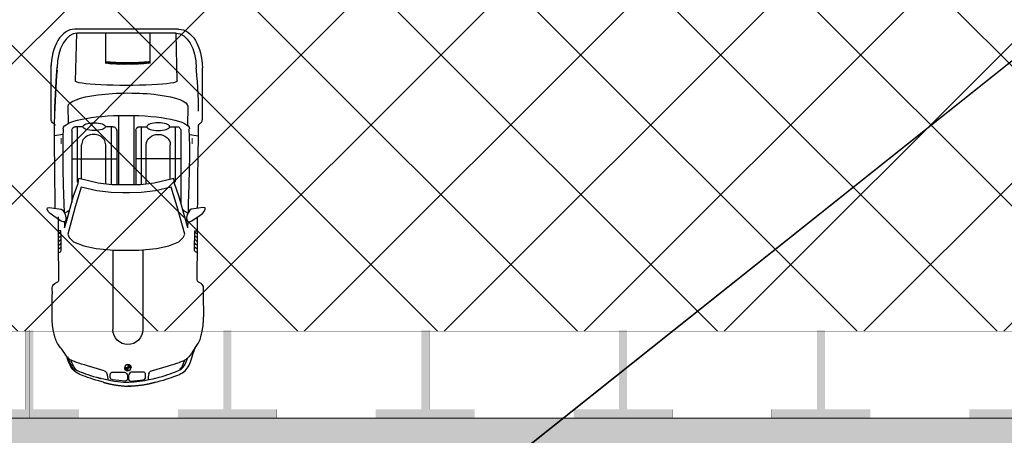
# Model space of a CAD drawing. Header units: millimetres. Extents: x 747415 to 1601423, y -236173 to 551995.
# Tile 222 of 256: x 970486 to 982927, y 133076 to 138331. Entities that reach past the tile are written whole.
import ezdxf

# ---------------------------------------------------------------- set-up
doc = ezdxf.new("R2010")
doc.units = ezdxf.units.MM
doc.header["$LTSCALE"] = 100
doc.header["$MEASUREMENT"] = 0
doc.linetypes.add('BORDERX2', pattern=[88.9, 25.4, -12.7, 25.4, -12.7, 0, -12.7])
doc.linetypes.add('DASHED2', pattern=[9.525, 6.35, -3.175])
doc.layers.get('0').update_dxf_attribs({"linetype": 'CONTINUOUS', "lineweight": 0})
for name, color, linetype in [('T--A9041_VERHARDING_Parkeren', 9, 'CONTINUOUS'), ('T--L9000_PERCELEN', 4, 'BORDERX2'), ('T--L9041_VERHARDING_Wegen', 7, 'CONTINUOUS'), ('T--L9082_INRICHTING_SPECIFIEK_Auto', 8, 'CONTINUOUS')]:
    doc.layers.add(name, color=color, linetype=linetype)
for name, color, linetype, lineweight in [('T--A9041_VERHARDING_Wegen', 21, 'CONTINUOUS', 0), ('T--A9042_BEPLANTING', 90, 'CONTINUOUS', 0), ('T--L9067_BEHEERVOORZIENING_Belijning', 7, 'DASHED2', 0)]:
    doc.layers.add(name, color=color, linetype=linetype, lineweight=lineweight)
doc.layers.add('T--A9072_BELIJNING', color=7, linetype='CONTINUOUS', lineweight=0, true_color=0xffffff)

# ---------------------------------------------------------------- blocks, each defined once
blk = doc.blocks.new('FMEBLOCK14')
at = {"layer": 'T--L9000_PERCELEN', "flags": 128}
blk.add_lwpolyline([(-225.21163, -16.211487), (-267.70367, 7.136513), (-293.72449, 21.688388), (-292.13565, 29.380488), (-285.57766, 59.419588), (-283.65969, 69.020413), (-255.96056, 63.226638), (-230.6095, 57.732513), (-199.02659, 51.034588), (-163.01457, 43.309663), (-131.60761, 36.711513), (-118.74463, 33.902538), (-87.98765, 27.404488), (-61.78559, 21.836588), (-22.32058, 13.407388), (22.67731, 3.714588), (53.78435, 0.979388), (75.95842, -1.027487), (105.64245, -0.679412), (144.22541, -0.287462), (165.78239, -0.069387), (173.19046, 1.584538), (173.94831, 0.621563), (179.51753, -2.131512), (200.49836, -6.067587), (226.70042, -10.760587), (270.89032, -18.926537), (277.09135, -23.087512), (280.6414, -27.299512), (293.72449, -43.052587), (292.93743, -43.487437), (290.59741, -40.205587), (288.28752, -38.226337), (286.8744, -37.162612), (284.90353, -36.556487), (283.28134, -36.418362), (280.69453, -36.678362), (265.80134, -41.493562), (262.30051, -42.649587), (241.79532, -48.631537), (215.77841, -54.765587), (191.15438, -59.754337), (168.97042, -69.020412), (136.00245, -66.667412), (124.28832, -65.046637), (119.85645, -64.433362), (114.68536, -63.717387), (89.34649, -63.796362), (64.07248, -62.654637), (38.45531, -60.162537), (13.07941, -56.728587), (-13.7885, -51.816537), (-181.51669, -15.661587), (-187.37548, -16.648612), (-215.84948, -21.976337), (-223.10552, -6.819637), (-228.38264, -9.095612)], close=True, dxfattribs=at)
blk = doc.blocks.new('FMEBLOCK18')
at = {"layer": 'T--L9000_PERCELEN', "flags": 128}
blk.add_lwpolyline([(-100.08243, -15.21845), (-93.90854, -13.84045), (-85.78747, -12.0965), (-46.67758, -3.2565), (-16.7555, 6.358625), (4.22464, 14.320475), (14.32256, 18.67255), (27.24051, 24.595675), (46.0046, 33.9794), (62.78655, 43.47265), (63.78751, 44.1025), (100.08243, 0.943475), (97.4165, -0.71435), (90.7465, -4.485325), (80.48252, -10.258625), (68.79346, -16.567525), (51.09956, -25.844325), (33.78355, -33.17535), (7.36851, -44.1025), (3.81846, -39.8905), (-2.38257, -35.729525), (-46.57247, -27.563575), (-72.77453, -22.870575), (-93.75536, -18.9345), (-99.32458, -16.181425)], close=True, dxfattribs=at)
blk = doc.blocks.new('*X133')
at = {"color": 0}
for p, q in [((61390, 31691), (61411, 31712)), ((61391, 31711), (61412, 31732)), ((61393, 31730), (61415, 31752)), ((61395, 31750), (61418, 31772)), ((61398, 31771), (61404, 31776)), ((61384, 31562), (61404, 31581)), ((61385, 31598), (61405, 31618)), ((61385, 31580), (61404, 31600)), ((61386, 31617), (61406, 31636)), ((61387, 31654), (61408, 31674)), ((61387, 31635), (61407, 31655)), ((61389, 31672), (61409, 31693)), ((61383, 31526), (61403, 31545)), ((61383, 31508), (61402, 31527)), ((61383, 31490), (61402, 31509)), ((61383, 31473), (61402, 31492)), ((61383, 31455), (61402, 31474)), ((61383, 31437), (61402, 31456)), ((61384, 31544), (61403, 31563)), ((61384, 31420), (61402, 31439)), ((61384, 31403), (61403, 31421)), ((61384, 31385), (61403, 31404)), ((61385, 31368), (61403, 31387)), ((61385, 31351), (61404, 31369)), ((61386, 31334), (61404, 31352)), ((61387, 31317), (61405, 31335)), ((61388, 31300), (61406, 31319)), ((61389, 31284), (61407, 31302)), ((61390, 31267), (61408, 31285)), ((61391, 31251), (61409, 31269)), ((61393, 31235), (61410, 31252)), ((61395, 31219), (61412, 31236)), ((61402, 31209), (61413, 31220))]:
    blk.add_line(p, q, dxfattribs=at)
blk = doc.blocks.new('*X134')
at = {"color": 0}
for p, q in [((58020, 31490), (58022, 31493)), ((58023, 31478), (58038, 31493)), ((58029, 31469), (58053, 31493)), ((58038, 31462), (58055, 31479)), ((58049, 31458), (58055, 31464)), ((58055, 31525), (58057, 31528)), ((58055, 31510), (58070, 31524)), ((58055, 31495), (58079, 31518)), ((58068, 31493), (58086, 31510)), ((58084, 31493), (58090, 31498))]:
    blk.add_line(p, q, dxfattribs=at)
blk = doc.blocks.new('auto108')
for p, q in [((1429, 2018), (1446, 2019)), ((1452, 2019), (1494, 2019)), ((1494, 2019), (1850, 2021)), ((1850, 2021), (1954, 2022)), ((1954, 2022), (2062, 2023)), ((2052, 1988), (2052, 2023)), ((2062, 2023), (2173, 2023)), ((2173, 2023), (2230, 2024)), ((2338, 2024), (2408, 2025)), ((2408, 2025), (2532, 2026)), ((2532, 2026), (2659, 2027)), ((2659, 2027), (2791, 2029)), ((2791, 2029), (2924, 2030)), ((2924, 2030), (3058, 2032)), ((3058, 2032), (3189, 2034)), ((3189, 2034), (3316, 2035)), ((3316, 2035), (3389, 2035)), ((3471, 2084), (4114, 2084)), ((3567, 2037), (3607, 2036)), ((3607, 2036), (3696, 2034)), ((3696, 2034), (3781, 2030)), ((3781, 2030), (3862, 2025)), ((3862, 2025), (3941, 2021)), ((3941, 2021), (4015, 2015)), ((4015, 2015), (4085, 2009)), ((4085, 2009), (4114, 2007)), ((361, 1863), (378, 1872)), ((378, 1872), (396, 1881)), ((396, 1881), (417, 1889)), ((417, 1889), (447, 1900)), ((1804, 1986), (1884, 1987)), ((1884, 1987), (1988, 1988)), ((1988, 1988), (2052, 1988)), ((2287, 1908), (2393, 1911)), ((2393, 1911), (2636, 1918)), ((2636, 1918), (2833, 1922)), ((2833, 1922), (2993, 1924)), ((2993, 1924), (3125, 1924)), ((3125, 1924), (3240, 1922)), ((3240, 1922), (3345, 1919)), ((3628, 1900), (3383, 1898)), ((267, 1732), (276, 1754)), ((276, 1754), (284, 1774)), ((284, 1774), (293, 1792)), ((293, 1792), (301, 1807)), ((301, 1807), (310, 1820)), ((310, 1820), (321, 1832)), ((321, 1832), (332, 1843)), ((332, 1843), (345, 1854)), ((345, 1854), (361, 1863)), ((370, 1729), (380, 1762)), ((380, 1762), (390, 1791)), ((390, 1791), (400, 1818)), ((400, 1818), (409, 1841)), ((409, 1841), (417, 1862)), ((3321, 1811), (2412, 1811)), ((3370, 1742), (2675, 1742)), ((2675, 1742), (2675, 1729)), ((2965, 1811), (2965, 1243)), ((3370, 1670), (3370, 1762)), ((4554, 1752), (4554, 504)), ((4603, 1784), (4603, 472)), ((226, 1614), (237, 1647)), ((237, 1647), (247, 1678)), ((247, 1678), (257, 1707)), ((257, 1707), (267, 1732)), ((284, 1442), (347, 1656)), ((347, 1656), (359, 1694)), ((359, 1694), (370, 1729)), ((2705, 1679), (3142, 1679)), ((186, 1479), (191, 1498)), ((191, 1498), (203, 1538)), ((203, 1538), (214, 1577)), ((214, 1577), (226, 1614)), ((2645, 1375), (3142, 1375)), ((3370, 1293), (3370, 1384)), ((4175, 1423), (4194, 1423)), ((4194, 1423), (4554, 1423)), ((1814, 1332), (805, 1332)), ((3370, 1312), (2638, 1312)), ((324, 1143), (284, 1143)), ((324, 1143), (324, 1183)), ((364, 1143), (324, 1143)), ((324, 1104), (324, 1143)), ((3512, 1219), (2635, 1219)), ((3321, 1243), (2636, 1243)), ((3512, 1026), (2635, 1026)), ((3321, 1002), (2636, 1002)), ((2965, 434), (2965, 1002)), ((1810, 955), (805, 955)), ((3370, 933), (2638, 933)), ((3370, 952), (3370, 861)), ((139, 837), (144, 818)), ((144, 818), (156, 778)), ((156, 778), (167, 738)), ((191, 786), (187, 802)), ((203, 746), (191, 786)), ((284, 845), (347, 631)), ((2645, 863), (3142, 863)), ((4171, 864), (4190, 864)), ((4190, 864), (4554, 864)), ((167, 738), (179, 701)), ((179, 701), (190, 667)), ((190, 667), (201, 635)), ((201, 635), (211, 606)), ((214, 707), (203, 746)), ((226, 671), (214, 707)), ((237, 637), (226, 671)), ((247, 606), (237, 637)), ((347, 631), (359, 593)), ((211, 606), (221, 580)), ((221, 580), (230, 556)), ((230, 556), (239, 535)), ((239, 535), (249, 515)), ((257, 578), (247, 606)), ((249, 515), (259, 497)), ((267, 553), (257, 578)), ((276, 530), (267, 553)), ((284, 510), (276, 530)), ((293, 493), (284, 510)), ((359, 593), (370, 557)), ((370, 557), (380, 525)), ((380, 525), (390, 495)), ((380, 525), (390, 495)), ((2675, 503), (2675, 516)), ((3370, 503), (2675, 503)), ((2705, 559), (3142, 559)), ((3370, 575), (3370, 483)), ((259, 497), (271, 480)), ((271, 480), (285, 463)), ((285, 463), (300, 449)), ((301, 477), (293, 493)), ((300, 449), (317, 436)), ((310, 464), (301, 477)), ((321, 452), (310, 464)), ((317, 436), (336, 424)), ((332, 441), (321, 452)), ((345, 431), (332, 441)), ((336, 424), (356, 414)), ((361, 421), (345, 431)), ((356, 414), (377, 404)), ((361, 424), (378, 415)), ((378, 412), (361, 421)), ((377, 404), (399, 395)), ((378, 415), (396, 406)), ((396, 404), (378, 412)), ((390, 495), (400, 469)), ((390, 495), (400, 469)), ((396, 406), (417, 397)), ((396, 404), (416, 395)), ((417, 395), (396, 404)), ((399, 395), (423, 386)), ((400, 469), (409, 445)), ((400, 469), (409, 445)), ((409, 445), (417, 425)), ((409, 445), (417, 425)), ((417, 425), (424, 408)), ((417, 397), (447, 387)), ((440, 387), (417, 395)), ((423, 386), (449, 377)), ((424, 408), (430, 395)), ((429, 393), (431, 390)), ((430, 395), (432, 392)), ((464, 379), (440, 387)), ((449, 377), (460, 374)), ((3321, 434), (2412, 434)), ((3628, 386), (3410, 388)), ((1494, 265), (1423, 266)), ((1850, 264), (1494, 265)), ((1804, 301), (1884, 300)), ((1954, 263), (1850, 264)), ((1884, 300), (1988, 299)), ((2062, 262), (1954, 263)), ((1988, 299), (2052, 298)), ((2052, 298), (2052, 264)), ((2173, 261), (2062, 262)), ((2230, 261), (2173, 261)), ((2393, 334), (2287, 337)), ((2636, 327), (2393, 334)), ((2833, 323), (2636, 327)), ((2993, 321), (2833, 323)), ((3125, 321), (2993, 321)), ((3240, 323), (3125, 321)), ((3345, 326), (3240, 323)), ((4015, 242), (4121, 251)), ((2408, 220), (2338, 221)), ((2532, 219), (2408, 220)), ((2659, 218), (2532, 219)), ((2791, 216), (2659, 218)), ((2924, 215), (2791, 216)), ((3058, 213), (2924, 215)), ((3189, 211), (3058, 213)), ((3316, 210), (3189, 211)), ((3343, 210), (3316, 210)), ((3411, 211), (3343, 210)), ((3514, 218), (3411, 211)), ((3471, 173), (4150, 173)), ((3607, 221), (3514, 218)), ((3567, 220), (3607, 221)), ((3696, 224), (3607, 221)), ((3607, 221), (3696, 224)), ((3781, 227), (3696, 224)), ((3696, 224), (3781, 227)), ((3862, 232), (3781, 227)), ((3781, 227), (3862, 232)), ((3862, 232), (3941, 237)), ((3941, 236), (3862, 232)), ((4015, 242), (3941, 236)), ((3941, 237), (4015, 242)), ((4085, 248), (4015, 242))]:
    blk.add_line(p, q)
for points in [[(2175, 1892), (2168, 1904), (2169, 1921), (2181, 1952), (2209, 1995), (2240, 2038), (2273, 2084), (2298, 2108), (2326, 2120), (2346, 2118), (2348, 2092), (2339, 2036), (2331, 1976), (2329, 1943), (2316, 1925), (2294, 1912), (2261, 1893), (2221, 1885), (2195, 1886)], [(1810, 1123), (1810, 1280), (1830, 1504), (1862, 1660), (1915, 1788), (1968, 1843), (2011, 1861), (2355, 1768), (2606, 1690), (2559, 1494), (2538, 1311), (2536, 1165), (2536, 1123), (2536, 1080), (2538, 934), (2559, 751), (2606, 555), (2355, 477), (2011, 384), (1968, 402), (1915, 457), (1862, 585), (1830, 741), (1810, 965)], [(2175, 353), (2168, 341), (2169, 324), (2181, 293), (2209, 250), (2240, 207), (2273, 161), (2298, 137), (2326, 125), (2346, 127), (2348, 153), (2339, 209), (2331, 269), (2329, 302), (2316, 320), (2294, 333), (2261, 352), (2221, 360), (2195, 359)]]:
    blk.add_lwpolyline(points, close=True)
for points in [[(3272, 1921), (3255, 2034)], [(139, 1492), (144, 1512), (156, 1552), (167, 1592), (179, 1629), (190, 1663), (201, 1695), (211, 1723), (221, 1750), (230, 1773), (239, 1795), (249, 1814), (259, 1833), (271, 1850), (285, 1866), (300, 1881), (317, 1894), (336, 1906), (356, 1916), (377, 1926), (399, 1935), (423, 1944), (449, 1953), (476, 1961), (505, 1970), (533, 1981), (571, 1990)], [(2092, 1901), (2168, 1903)], [(2093, 1901), (2185, 1875), (2496, 1788), (2651, 1732), (2716, 1723)], [(2277, 1902), (2299, 1863), (2322, 1836)], [(296, 1798), (303, 1804), (316, 1814), (331, 1824), (348, 1833), (367, 1841), (388, 1850), (410, 1858), (416, 1860)], [(3946, 1767), (4554, 1752)], [(2716, 1723), (2656, 1477), (2637, 1304), (2634, 1164), (2634, 1123), (2634, 1081), (2637, 941), (2656, 768), (2716, 522)], [(2093, 344), (2185, 370), (2496, 457), (2651, 513), (2716, 522)], [(296, 489), (303, 482), (316, 472), (331, 463), (348, 454), (367, 445), (388, 437), (410, 428), (416, 427)], [(2277, 343), (2299, 382), (2322, 409)], [(4554, 493), (3946, 478)], [(2168, 342), (2092, 344)], [(3272, 324), (3255, 211)]]:
    blk.add_lwpolyline(points)
for points in [[(3412, 2055, -0.003452), (3412, 2055)], [(3412, 202, 0.003452), (3412, 202)]]:
    blk.add_lwpolyline(points, format="xyb")
for points in [[(155, 1179), (171, 1337, -0.414214), (200, 1366), (238, 1366, -0.414214), (268, 1337), (268, 1188, -0.291039), (222, 1150), (184, 1150, -0.414214)], [(155, 1107), (171, 950, 0.414214), (200, 920), (238, 920, 0.414214), (268, 950), (268, 1099, 0.291039), (222, 1137), (184, 1137, 0.414214)]]:
    blk.add_lwpolyline(points, format="xyb", close=True)
blk.add_circle((324, 1143), 39.7)
for centre, radius, start, end in [((1440, 2064), 47.1, 195.2914, 284.3416), ((3321, 1762), 49.3, 360, 90), ((237, 1456), 49.3, 283.7947, 343.5607), ((805, 1143), 189, 90, 270), ((3321, 1293), 49.3, 270, 360), ((324, 1143), 39.7, 180, 270), ((324, 1143), 39.7, 0, 90), ((3321, 952), 49.3, 0, 90), ((237, 831), 49.3, 16.4393, 76.2053), ((3321, 483), 49.3, 270, 0), ((1440, 222), 47.1, 111.0771, 164.7086)]:
    blk.add_arc(centre, radius, start, end)
for centre, major_axis, ratio, start_param, end_param in [((1804, 2020), (0, -34.3), 0.624902, -1.56257, 0), ((1849, 2028), (0, -34.3), 0.624902, -1.340746, 0), ((1896, 2028), (0, -34.3), 0.624902, -1.357157, 0), ((1943, 2029), (0, -34.3), 0.624902, -1.355316, 0), ((1990, 2029), (0, -34.3), 0.624902, -1.354332, 0), ((2038, 2030), (0, -34.3), 0.624902, -1.349543, 0), ((4114, 1784), (489, 0), 0.61456, 0, 1.570796), ((4114, 1752), (439, 0), 0.579085, 0, 1.570796), ((3345, 1123), (0, 797), 0.211204, 3.141593, 6.283185), ((3628, 1144), (1, 756), 0.222398, -3.141593, 0), ((3948, 1123), (0, -645), 0.087484, -3.141593, 0), ((3142, 1527), (0, 152), 0.864333, 3.141593, 6.283185), ((4187, 1133), (0, -323), 0.087484, -2.68647, -0.584659), ((4206, 1133), (0, -323), 0.087484, -2.68647, -0.584659)]:
    blk.add_ellipse(centre, major_axis=major_axis, ratio=ratio, start_param=start_param, end_param=end_param)
blk.add_ellipse((3370, 1527), major_axis=(0, 143), ratio=0.338725)
at = {"extrusion": (0, 0, -1)}
for centre, major_axis, ratio, start_param, end_param in [((3142, 711), (0, -152), 0.864333, -3.141593, 0), ((4114, 504), (439, 0), 0.579085, 0, 1.570796), ((4114, 472), (489, 0), 0.61456, 0, 1.570796), ((1804, 266), (0, 34.3), 0.624902, -1.56257, 0), ((1849, 258), (0, 34.3), 0.624902, -1.340746, 0), ((1896, 258), (0, 34.3), 0.624902, -1.357157, 0), ((1943, 258), (0, 34.3), 0.624902, -1.355316, 0), ((1990, 257), (0, 34.3), 0.624902, -1.354332, 0), ((2038, 257), (0, 34.3), 0.624902, -1.349543, 0)]:
    blk.add_ellipse(centre, major_axis=major_axis, ratio=ratio, start_param=start_param, end_param=end_param, dxfattribs=at)
blk.add_ellipse((3370, 718), major_axis=(0, -143), ratio=0.338725, dxfattribs=at)
for points, knots in [([(571, 1990), (626, 2035), (853, 2125), (1099, 2097), (1285, 2097)], [72.513385, 72.513385, 72.513385, 72.513385, 210.766252, 779.411217, 779.411217, 779.411217, 779.411217]), ([(1285, 2097), (1307, 2097), (1358, 2107), (1385, 2075), (1395, 2052)], [0, 0, 0, 0, 64.592582, 138.656509, 138.656509, 138.656509, 138.656509]), ([(164, 1390), (146, 1302), (129, 1121), (146, 941), (201, 754)], [93.721229, 93.721229, 93.721229, 93.721229, 365.303664, 640.430937, 640.430937, 640.430937, 640.430937]), ([(571, 296), (626, 251), (853, 161), (1099, 189), (1285, 189)], [72.513385, 72.513385, 72.513385, 72.513385, 210.766252, 779.411217, 779.411217, 779.411217, 779.411217]), ([(1285, 189), (1307, 189), (1358, 179), (1385, 212), (1395, 235)], [0, 0, 0, 0, 64.592582, 138.656509, 138.656509, 138.656509, 138.656509])]:
    blk.add_open_spline(points, degree=3, knots=knots)
for points, start_tangent, end_tangent in [([(571, 1990), (504, 1946), (440, 1893), (417, 1862), (411, 1850)], (0.873356, 0.487083, -0.000015), (-0.33173, -0.943374)), ([(3412, 2055), (3401, 2042), (3387, 2035)], (-0.157438, -0.987529), (-0.999933, -0.011552)), ([(3412, 2055), (3430, 2076), (3477, 2085)], (0.361709, 0.932291), (1, 0)), ([(571, 296), (504, 341), (440, 394), (417, 425), (411, 437)], (0.873356, -0.487083, -0.000015), (-0.33173, 0.943374)), ([(3412, 202), (3401, 215), (3387, 222)], (-0.157438, 0.987529), (-0.999933, 0.011552)), ([(3412, 202), (3430, 181), (3477, 173)], (0.361709, -0.932291), (1, 0))]:
    blk.add_spline(points, degree=3, dxfattribs=dict(start_tangent=start_tangent, end_tangent=end_tangent))
for points, weights in [([(139, 1493), (125, 1447), (115, 1400)], [1, 0.99968296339, 1]), ([(115, 1400), (90, 1278), (88, 1143)], [1, 0.996922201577, 0.999560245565]), ([(115, 930), (90, 1052), (88, 1186)], [1, 0.996922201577, 0.999560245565]), ([(139, 837), (125, 882), (115, 930)], [1, 0.99968296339, 1])]:
    blk.add_rational_spline(points, weights, degree=2)
for points in [[(186, 1479), (177, 1450), (170, 1420), (164, 1390)], [(249, 1408), (223, 1401), (194, 1398), (165, 1396)], [(249, 879), (223, 885), (194, 889), (165, 891)]]:
    blk.add_open_spline(points, degree=3)
for points in [[(3151, 1962), (3151, 1950), (3227, 1962), (3227, 1950)], [(3151, 294), (3151, 305), (3227, 294), (3227, 305)]]:
    blk.add_solid(points)
for name, p, xscale, yscale, zscale in [('*X133', (-56312, -29881), 0.9851387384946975, 0.9851387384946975, 0.9851387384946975), ('*X134', (-65414, -34517), 1.132343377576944, 1.132343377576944, 1.132343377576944)]:
    blk.add_blockref(name, p, dxfattribs=dict(xscale=xscale, yscale=yscale, zscale=zscale))
blk = doc.blocks.new('9041_parkeerplaats_2500x5000_hoeklijn')
at = {"layer": 'T--A9072_BELIJNING', "linetype": 'Continuous'}
h = blk.add_hatch(color=256, dxfattribs=at)
h.paths.add_polyline_path([(-1200, -1390), (-1250, -1390), (-1250, -2500), (-625, -2500), (-625, -2390), (-1200, -2390)])
h.paths.add_polyline_path([(1250, -1390), (1200, -1390), (1200, -2390), (625, -2390), (625, -2500), (1250, -2500)])
at = {"layer": 'T--L9067_BEHEERVOORZIENING_Belijning', "const_width": 1}
for points in [[(-1200, -1390), (-1250, -1390), (-1250, -2500), (-625, -2500), (-625, -2390), (-1200, -2390)], [(1250, -1390), (1200, -1390), (1200, -2390), (625, -2390), (625, -2500), (1250, -2500)]]:
    blk.add_lwpolyline(points, close=True, dxfattribs=at)
blk = doc.blocks.new('*U235')
at = {"layer": 'T--L9067_BEHEERVOORZIENING_Belijning'}
blk.add_blockref('9041_parkeerplaats_2500x5000_hoeklijn', (0, 1945, 0), dxfattribs=at)
blk = doc.blocks.new('*U236')
at = {"layer": 'T--L9067_BEHEERVOORZIENING_Belijning', "color": 0, "linetype": 'ByBlock', "lineweight": -2, "transparency": 16777216}
for p in [(2500, 0), (5000, 0), (7500, 0), (10000, 0), (12500, 0), (15000, 0)]:
    blk.add_blockref('*U235', p, dxfattribs=at)

msp = doc.modelspace()

# ---------------------------------------------------------------- hatches: boundary and pattern name
at = {"layer": 'T--A9041_VERHARDING_Parkeren', "linetype": 'Continuous'}
h = msp.add_hatch(dxfattribs=at)
h.set_pattern_fill('ANSI37', color=256, scale=10000, style=0)
h.paths.add_polyline_path([(969041.348, 143654.924), (962877.883, 134392.844), (996286.606, 134392.844), (1000082.485, 141148.311), (993241.332, 143602.156)])
at = {"layer": 'T--A9041_VERHARDING_Wegen', "linetype": 'Continuous'}
h = msp.add_hatch(dxfattribs=at)
h.set_pattern_fill('AR-HBONE', color=256, scale=100, style=0)
h.paths.add_polyline_path([(1039186.379, 134392.844), (1032630.753, 134392.844), (1032630.753, 133029.389), (1021110.753, 133029.389), (1021110.753, 133689.405), (1001575.737, 133689.405), (996178.939, 133689.405), (995957.384, 133295.106), (955510.455, 133295.106), (952809.375, 128992.844), (960442.873, 128542.844), (975442.873, 128542.844), (990442.873, 128542.844), (996727.238, 128552.619), (996593.669, 128707.412), (998437.08, 130550.858), (998437.085, 130550.853), (998500.718, 130614.489), (998500.701, 130614.506), (998500.703, 130614.508), (998742.172, 130855.994), (999047.268, 131161.139), (999057.875, 131150.534), (999127.885, 131220.537), (999161.119, 131187.303), (999194.353, 131154.068), (999197.876, 131150.534), (999208.544, 131161.077), (999513.988, 130855.635), (999819.487, 130550.135), (1000096.647, 130272.975), (1000432.444, 129937.178), (1000447.444, 129935.75), (1000447.444, 130089.389), (1000703.627, 130089.389), (1001430.752, 130089.389), (1001950.751, 130089.389), (1001950.751, 130089.397), (1002180.751, 130089.397), (1002180.751, 130089.389), (1002688.751, 130089.389), (1002688.751, 130089.397), (1002964.751, 130089.397), (1002964.751, 130089.389), (1004930.755, 130089.389), (1004930.755, 130089.397), (1005450.755, 130089.389), (1005680.747, 130089.389), (1006896.753, 130089.389), (1006896.753, 130089.397), (1007172.753, 130089.397), (1007172.753, 130089.389), (1007680.753, 130089.389), (1007680.753, 130089.397), (1007910.753, 130089.397), (1007910.753, 130089.389), (1008950.75, 130089.389), (1008950.75, 130089.397), (1009180.75, 130089.397), (1009180.75, 130089.389), (1009688.75, 130089.389), (1009688.75, 130089.397), (1009964.75, 130089.397), (1009964.75, 130089.389), (1011410.748, 130089.389), (1011410.756, 130089.389), (1011930.755, 130089.389), (1011930.755, 130089.397), (1012450.755, 130089.389), (1012680.747, 130089.389), (1013457.747, 130089.389), (1013457.747, 130089.389), (1013457.747, 130089.389), (1013464.747, 130089.389), (1013896.751, 130089.389), (1013896.751, 130089.397), (1014172.751, 130089.397), (1014172.751, 130089.389), (1014680.751, 130089.389), (1014680.751, 130089.397), (1014910.751, 130089.397), (1014910.751, 130089.389), (1015430.753, 130089.389), (1015430.753, 130089.397), (1015950.753, 130089.397), (1015950.753, 130089.405), (1016180.753, 130089.405), (1016180.753, 130089.389), (1016724.753, 130089.389), (1016724.753, 130089.405), (1016957.753, 130089.405), (1017406.755, 130089.405), (1017406.755, 130089.389), (1017636.753, 130089.389), (1017636.753, 130129.405), (1018180.753, 130129.405), (1018180.753, 130089.405), (1018220.753, 130089.405), (1018256.703, 130089.405), (1018328.753, 130089.405), (1018868.317, 130207.468), (1018927.779, 130089.389), (1018933.724, 130089.389), (1018993.185, 130207.468), (1019532.749, 130089.405), (1019590.749, 130089.405), (1019680.749, 130089.405), (1019680.749, 130129.405), (1020224.749, 130129.405), (1020224.749, 130089.397), (1020454.747, 130089.397), (1020454.747, 130089.405), (1020903.751, 130089.405), (1021136.749, 130089.405), (1021136.749, 130089.389), (1021680.749, 130089.389), (1021680.749, 130089.405), (1021910.749, 130089.405), (1021910.749, 130089.412), (1022430.749, 130089.405), (1022430.755, 130089.397), (1022950.755, 130089.389), (1023180.747, 130089.389), (1023957.747, 130089.389), (1023957.747, 130089.389), (1023964.747, 130089.389), (1024396.751, 130089.389), (1024396.751, 130089.397), (1024672.751, 130089.397), (1024672.751, 130089.389), (1025180.751, 130089.389), (1025180.751, 130089.397), (1025410.751, 130089.397), (1025410.751, 130089.389), (1026450.753, 130089.389), (1026450.753, 130089.397), (1026680.753, 130089.397), (1026680.753, 130089.389), (1027188.753, 130089.389), (1027188.753, 130089.397), (1027464.753, 130089.397), (1027464.753, 130089.389), (1028910.749, 130089.389), (1028910.757, 130089.389), (1029430.757, 130089.389), (1029430.757, 130089.397), (1029950.757, 130089.389), (1030180.749, 130089.389), (1030957.749, 130089.389), (1030957.749, 130089.389), (1030964.749, 130089.389), (1031396.753, 130089.389), (1031396.753, 130089.397), (1032925.594, 130089.397), (1035629.242, 130664.686), (1035717.828, 130248.537), (1033070.749, 129685.285), (1033070.753, 126449.397), (1033136.804, 126449.42), (1033139.753, 124295.397), (1034893.253, 124295.397), (1034910.434, 124663.152), (1039186.379, 124663.244), (1039186.379, 129692.844)])
at = {"layer": 'T--A9042_BEPLANTING'}
h = msp.add_hatch(dxfattribs=at)
h.set_pattern_fill('GRASS', color=256, scale=1500, style=0)
edge = h.paths.add_edge_path()
edge.add_line((1194589.183, 247525.193), (1194593.64, 247264.881))
edge.add_line((1194593.64, 247264.881), (1189597.042, 247120.843))
edge.add_line((1189597.042, 247120.843), (1179615.176, 246734.424))
edge.add_line((1179615.176, 246734.424), (1169673.169, 246260.926))
edge.add_line((1169673.169, 246260.926), (1159743.156, 245284.429))
edge.add_line((1159743.156, 245284.429), (1149794.302, 244232.037))
edge.add_line((1149794.302, 244232.037), (1139904.319, 243419.621))
edge.add_line((1139904.319, 243419.621), (1138613.747, 243325.021))
edge.add_line((1138613.747, 243325.021), (1135690.007, 243117.197))
edge.add_line((1135690.007, 243117.197), (1132771.926, 242932.503))
edge.add_line((1132771.926, 242932.503), (1129859.398, 242758.599))
edge.add_line((1129859.398, 242758.599), (1126616.556, 242566.575))
edge.add_line((1126616.556, 242566.575), (1123385.964, 242364.695))
edge.add_line((1123385.964, 242364.695), (1120184.728, 242139.833))
edge.add_line((1120184.728, 242139.833), (1117014.113, 241880.011))
edge.add_line((1117014.113, 241880.011), (1113876.289, 241570.228))
edge.add_line((1113876.289, 241570.228), (1110773.76, 241198.319))
edge.add_line((1110773.76, 241198.319), (1107692.214, 240764.72))
edge.add_line((1107692.214, 240764.72), (1104624.361, 240306.925))
edge.add_line((1104624.361, 240306.925), (1101572.465, 239835.828))
edge.add_line((1101572.465, 239835.828), (1100403.086, 239650.924))
edge.add_line((1100403.086, 239650.924), (1097780.987, 239217.99))
edge.add_line((1097780.987, 239217.99), (1095157.329, 238732.83))
edge.add_line((1095157.329, 238732.83), (1092526.922, 238274.052))
edge.add_line((1092526.922, 238274.052), (1089457.602, 237766.051))
edge.add_line((1089457.602, 237766.051), (1086388.73, 237224.846))
edge.add_line((1086388.73, 237224.846), (1083401.545, 236651.668))
edge.add_line((1083401.545, 236651.668), (1080469.385, 236024.459))
edge.add_line((1080469.385, 236024.459), (1077519.444, 235269.823))
edge.add_line((1077519.444, 235269.823), (1074567.867, 234454.498))
edge.add_line((1074567.867, 234454.498), (1071611.505, 233602.32))
edge.add_line((1071611.505, 233602.32), (1068661.406, 232725.291))
edge.add_line((1068661.406, 232725.291), (1065719.424, 231822.381))
edge.add_line((1065719.424, 231822.381), (1062684.54, 230856.109))
edge.add_line((1062684.54, 230856.109), (1059866.196, 229920.836))
edge.add_line((1059866.196, 229920.836), (1056845.381, 228880.035))
edge.add_line((1056845.381, 228880.035), (1054034.15, 227860.451))
edge.add_line((1054034.15, 227860.451), (1051908.682, 227043.859))
edge.add_line((1051908.682, 227043.859), (1051192.354, 226766.278))
edge.add_line((1051192.354, 226766.278), (1050671.69, 226564.519))
edge.add_line((1050671.69, 226564.519), (1049927.631, 226262.62))
edge.add_line((1049927.631, 226262.62), (1049070.32, 225903.54))
edge.add_line((1049070.32, 225903.54), (1048360.834, 225606.376))
edge.add_line((1048360.834, 225606.376), (1045574.185, 224396.868))
edge.add_line((1045574.185, 224396.868), (1042746.023, 223102.062))
edge.add_line((1042746.023, 223102.062), (1039916.204, 221736.561))
edge.add_line((1039916.204, 221736.561), (1037264.038, 220364.549))
edge.add_line((1037264.038, 220364.549), (1036639.036, 220037.907))
edge.add_line((1036639.036, 220037.907), (1035761.731, 219567.084))
edge.add_line((1035761.731, 219567.084), (1034455.173, 218860.02))
edge.add_line((1034455.173, 218860.02), (1031834.519, 217415.207))
edge.add_line((1031834.519, 217415.207), (1029063.532, 215837.52))
edge.add_line((1029063.532, 215837.52), (1026493.513, 214322.916))
edge.add_line((1026493.513, 214322.916), (1023661.374, 212596.81))
edge.add_line((1023661.374, 212596.81), (1021148.701, 211011.913))
edge.add_line((1021148.701, 211011.913), (1018664.489, 209394.723))
edge.add_line((1018664.489, 209394.723), (1016111.63, 207674.051))
edge.add_line((1016111.63, 207674.051), (1013541.964, 205866.676))
edge.add_line((1013541.964, 205866.676), (1011054.819, 204060.939))
edge.add_line((1011054.819, 204060.939), (1008551.61, 202180.933))
edge.add_line((1008551.61, 202180.933), (1006071.977, 200261.271))
edge.add_line((1006071.977, 200261.271), (1003623.026, 198305.877))
edge.add_line((1003623.026, 198305.877), (1001255.469, 196356.541))
edge.add_line((1001255.469, 196356.541), (998895.97, 194358.237))
edge.add_line((998895.97, 194358.237), (996592.894, 192340.973))
edge.add_line((996592.894, 192340.973), (994271.188, 190253.094))
edge.add_line((994271.188, 190253.094), (992089.799, 188232.713))
edge.add_line((992089.799, 188232.713), (989855.126, 186096.735))
edge.add_line((989855.126, 186096.735), (987565.682, 183840.779))
edge.add_line((987565.682, 183840.779), (985556.73, 181812.43))
edge.add_line((985556.73, 181812.43), (983340.235, 179499.914))
edge.add_line((983340.235, 179499.914), (981234.422, 177237.565))
edge.add_line((981234.422, 177237.565), (979162.94, 174943.215))
edge.add_line((979162.94, 174943.215), (977214.691, 172724.59))
edge.add_line((977214.691, 172724.59), (975036.892, 170165.071))
edge.add_line((975036.892, 170165.071), (973160.412, 167901.106))
edge.add_line((973160.412, 167901.106), (971300.145, 165540.186))
edge.add_line((971300.145, 165540.186), (970653.489, 164750.347))
edge.add_line((970653.489, 164750.347), (969323.906, 163031.694))
edge.add_line((969323.906, 163031.694), (967532.389, 160664.585))
edge.add_line((967532.389, 160664.585), (965620.33, 158124.446))
edge.add_line((965620.33, 158124.446), (963729.485, 155559.861))
edge.add_line((963729.485, 155559.861), (962160.024, 153368.205))
edge.add_line((962160.024, 153368.205), (960583.853, 151476.839))
edge.add_line((960583.853, 151476.839), (957868.106, 147829.141))
edge.add_line((957868.106, 147829.141), (955546.579, 144354.957))
edge.add_line((955546.579, 144354.957), (952781.766, 139999.101))
edge.add_line((952781.766, 139999.101), (950228.309, 135925.671))
edge.add_line((950228.309, 135925.671), (947689.507, 131669.07))
edge.add_line((947689.507, 131669.07), (945836.511, 128467.426))
edge.add_line((945836.511, 128467.426), (939785.242, 117718.876))
edge.add_line((939785.242, 117718.876), (930712.869, 102774.401))
edge.add_line((930712.869, 102774.401), (922173.53, 90199.799))
edge.add_arc((831492.457, 157259.067), 112782.989, 306.60619454, 323.5168236, ccw=False)
edge.add_line((898746.269, 66722.183), (906881.323, 58450.839))
edge.add_arc((1039056.702, -43733.649), 167068.849, 138.06483794, 142.29247104, ccw=False)
edge.add_line((914773.924, 67916.66), (924725.806, 83316.857))
edge.add_line((924725.806, 83316.857), (935036.865, 100427.915))
edge.add_line((935036.865, 100427.915), (938271.243, 105214.41))
edge.add_line((938271.243, 105214.41), (944567.151, 115601.153))
edge.add_line((944567.151, 115601.153), (949536.685, 124088.131))
edge.add_line((949536.685, 124088.131), (954824.472, 132626.587))
edge.add_line((954824.472, 132626.587), (959827.89, 140132.671))
edge.add_line((959827.89, 140132.671), (963059.812, 145135.12))
edge.add_line((963059.812, 145135.12), (965500.197, 148828.356))
edge.add_line((965500.197, 148828.356), (966613.361, 150562.786))
edge.add_line((966613.361, 150562.786), (968025.373, 152669.584))
edge.add_line((968025.373, 152669.584), (969925.147, 155201.552))
edge.add_line((969925.147, 155201.552), (971712.101, 157704.465))
edge.add_line((971712.101, 157704.465), (973307.285, 159791.446))
edge.add_line((973307.285, 159791.446), (974380.773, 161326.936))
edge.add_line((974380.773, 161326.936), (975513.5, 162711.848))
edge.add_line((975513.5, 162711.848), (977022.752, 164676.523))
edge.add_line((977022.752, 164676.523), (979125.989, 167160.936))
edge.add_line((979125.989, 167160.936), (980701.644, 168861.659))
edge.add_line((980701.644, 168861.659), (983077.997, 171627.505))
edge.add_line((983077.997, 171627.505), (985074.319, 173856.029))
edge.add_line((985074.319, 173856.029), (986909.132, 175828.505))
edge.add_line((986909.132, 175828.505), (989063.699, 178159.256))
edge.add_line((989063.699, 178159.256), (991154.428, 180245.145))
edge.add_line((991154.428, 180245.145), (993121.205, 182057.606))
edge.add_line((993121.205, 182057.606), (995324.494, 184142.051))
edge.add_line((995324.494, 184142.051), (997280.219, 186006.612))
edge.add_line((997280.219, 186006.612), (999623.744, 188200.448))
edge.add_line((999623.744, 188200.448), (1002349.065, 190608.065))
edge.add_line((1002349.065, 190608.065), (1004754.956, 192653.066))
edge.add_line((1004754.956, 192653.066), (1007294.928, 194741.918))
edge.add_line((1007294.928, 194741.918), (1008978.786, 196161.928))
edge.add_line((1008978.786, 196161.928), (1011076.047, 197755.95))
edge.add_line((1011076.047, 197755.95), (1013065.241, 199247.814))
edge.add_line((1013065.241, 199247.814), (1015821.037, 201346.882))
edge.add_line((1015821.037, 201346.882), (1017686.716, 202722.52))
edge.add_line((1017686.716, 202722.52), (1020957.031, 204817.97))
edge.add_line((1020957.031, 204817.97), (1023228.197, 206313.401))
edge.add_line((1023228.197, 206313.401), (1026470.58, 208376.744))
edge.add_line((1026470.58, 208376.744), (1028603.548, 209658.432))
edge.add_line((1028603.548, 209658.432), (1030968.801, 211111.637))
edge.add_line((1030968.801, 211111.637), (1032974.557, 212278.47))
edge.add_line((1032974.557, 212278.47), (1034989.373, 213415.47))
edge.add_line((1034989.373, 213415.47), (1036654.679, 214452.728))
edge.add_line((1036654.679, 214452.728), (1038246.03, 215241.653))
edge.add_line((1038246.03, 215241.653), (1039948.347, 216202.761))
edge.add_line((1039948.347, 216202.761), (1041825.775, 217172.039))
edge.add_line((1041825.775, 217172.039), (1043014.131, 217759.859))
edge.add_line((1043014.131, 217759.859), (1045164.207, 218821.145))
edge.add_line((1045164.207, 218821.145), (1047341.541, 219812.404))
edge.add_line((1047341.541, 219812.404), (1050071.07, 221013.985))
edge.add_line((1050071.07, 221013.985), (1051244.22, 221490.97))
edge.add_line((1051244.22, 221490.97), (1052347.556, 221956.97))
edge.add_line((1052347.556, 221956.97), (1053649.506, 222430.47))
edge.add_line((1053649.506, 222430.47), (1054533.126, 222784.97))
edge.add_line((1054533.126, 222784.97), (1056086.056, 223306.47))
edge.add_line((1056086.056, 223306.47), (1057869.317, 223968.97))
edge.add_line((1057869.317, 223968.97), (1060574.556, 224929.97))
edge.add_line((1060574.556, 224929.97), (1063483.693, 225922.97))
edge.add_line((1063483.693, 225922.97), (1065608.903, 226631.593))
edge.add_line((1065608.903, 226631.593), (1069173.064, 227676.47))
edge.add_line((1069173.064, 227676.47), (1072281.977, 228625.637))
edge.add_line((1072281.977, 228625.637), (1075375.394, 229611.47))
edge.add_line((1075375.394, 229611.47), (1077123.927, 230119.62))
edge.add_line((1077123.927, 230119.62), (1080375.394, 230986.97))
edge.add_line((1080375.394, 230986.97), (1082892.594, 231747.063))
edge.add_line((1082892.594, 231747.063), (1087287.423, 232727.295))
edge.add_line((1087287.423, 232727.295), (1089726.851, 233304.236))
edge.add_line((1089726.851, 233304.236), (1092683.446, 233905.227))
edge.add_line((1092683.446, 233905.227), (1095564.394, 234529.046))
edge.add_line((1095564.394, 234529.046), (1098820.303, 235134.124))
edge.add_line((1098820.303, 235134.124), (1101429.17, 235680.801))
edge.add_line((1101429.17, 235680.801), (1102775.394, 235932.97))
edge.add_line((1102775.394, 235932.97), (1105482.445, 236248.973))
edge.add_line((1105482.445, 236248.973), (1107758.807, 236612.397))
edge.add_line((1107758.807, 236612.397), (1110496.735, 236978.709))
edge.add_line((1110496.735, 236978.709), (1115376.091, 237663.748))
edge.add_line((1115376.091, 237663.748), (1120160.891, 238162.648))
edge.add_line((1120160.891, 238162.648), (1122883.614, 238303.454))
edge.add_line((1122883.614, 238303.454), (1125390.669, 238461.915))
edge.add_line((1125390.669, 238461.915), (1128123.405, 238391.97))
edge.add_line((1128123.405, 238391.97), (1132768.171, 238736.47))
edge.add_line((1132768.171, 238736.47), (1135790.587, 239107.966))
edge.add_line((1135790.587, 239107.966), (1138342.94, 239481.456))
edge.add_line((1138342.94, 239481.456), (1142060.43, 239524.47))
edge.add_line((1142060.43, 239524.47), (1147419.918, 239838.053))
edge.add_line((1147419.918, 239838.053), (1152508.673, 240937.759))
edge.add_line((1152508.673, 240937.759), (1161790.445, 241405.25))
edge.add_line((1161790.445, 241405.25), (1166293.104, 242414.317))
edge.add_line((1166293.104, 242414.317), (1170003.913, 243136.47))
edge.add_line((1170003.913, 243136.47), (1182817.631, 243902.97))
edge.add_line((1182817.631, 243902.97), (1191677.387, 244103.47))
edge.add_line((1191677.387, 244103.47), (1200992.076, 244164.47))
edge.add_line((1200992.076, 244164.47), (1212315.556, 244345.47))
edge.add_line((1212315.556, 244345.47), (1212435.36, 247419.97))
edge.add_line((1212435.36, 247419.97), (1205479.36, 247503.517))
edge.add_line((1205479.36, 247503.517), (1202606.248, 247460.622))
edge.add_line((1202606.248, 247460.622), (1194593.64, 247264.881))

# ---------------------------------------------------------------- linework, layer by layer
at = {"layer": 'T--A9041_VERHARDING_Parkeren', "linetype": 'Continuous', "const_width": 1}
msp.add_lwpolyline([(969041.348, 143654.924), (962877.883, 134392.844), (996286.606, 134392.844), (1000082.485, 141148.311), (993241.332, 143602.156)], close=True, dxfattribs=at)
at = {"layer": 'T--A9041_VERHARDING_Wegen', "linetype": 'Continuous'}
msp.add_lwpolyline([(995957.384, 133295.106), (955510.455, 133295.106), (952809.375, 128992.844), (960442.873, 128542.844), (975442.873, 128542.844), (990442.873, 128542.844), (996727.238, 128552.619)], dxfattribs=at)
at = {"layer": 'T--L9041_VERHARDING_Wegen', "const_width": 1}
msp.add_lwpolyline([(969089.5, 143295.106), (962434.985, 133295.106), (995957.384, 133295.106), (998033.685, 136990.267)], dxfattribs=at)

# ---------------------------------------------------------------- block references
at = {"layer": 'T--L9000_PERCELEN', "xscale": 1000.000000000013, "yscale": 1000.000000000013, "zscale": 1000.000000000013, "rotation": 228.6878301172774}
for name, p in [('FMEBLOCK14', (1121704.77, 285806.479)), ('FMEBLOCK18', (953921.73, 69451.991))]:
    msp.add_blockref(name, p, dxfattribs=at)
at = {"layer": 'T--L9067_BEHEERVOORZIENING_Belijning'}
msp.add_blockref('*U236', (966859.869, 133850.106, 0.5), dxfattribs=at)
at = {"layer": 'T--L9082_INRICHTING_SPECIFIEK_Auto', "xscale": -1, "rotation": 270.0000000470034}
msp.add_blockref('auto108', (970709.869, 133607.844), dxfattribs=at)

doc.saveas('drawing.dxf')
